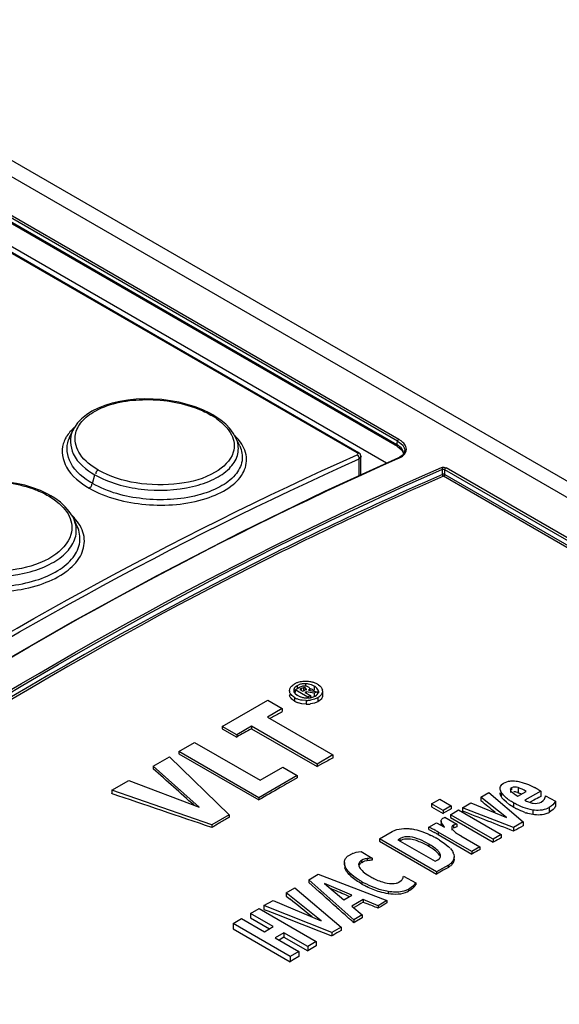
# Model space of a CAD drawing. Header units: inches. Extents: x 0 to 82.7, y 0 to 58.5.
# Tile 40 of 67: x 73.106 to 73.763, y 19.26 to 20.459. Entities that reach past the tile are written whole.
import ezdxf

# ---------------------------------------------------------------- set-up
doc = ezdxf.new("R2010")
doc.units = ezdxf.units.IN
doc.header["$LTSCALE"] = 4.547244
doc.header["$MEASUREMENT"] = 0
doc.layers.get('0').update_dxf_attribs({"linetype": 'CONTINUOUS'})

msp = doc.modelspace()

# ---------------------------------------------------------------- linework, layer by layer
at = {"color": 7, "linetype": 'CONTINUOUS'}
for p, q in [((71.007, 21.4934), (76.7088, 18.2016)), ((70.9885, 21.4841), (76.6902, 18.1923)), ((73.5662, 19.9453), (71.7626, 20.9865)), ((73.5677, 19.9475), (71.7641, 20.9887)), ((71.7625, 20.982), (73.5651, 19.9412)), ((73.5659, 19.9388), (71.7632, 20.9796)), ((71.7448, 20.9546), (73.5168, 19.9316)), ((71.7465, 20.9546), (73.5184, 19.9316)), ((73.5525, 19.9184), (71.7552, 20.9561)), ((73.3288, 19.9835), (73.3195, 19.9871)), ((73.3375, 19.9794), (73.3288, 19.9835)), ((73.3413, 19.9773), (73.3375, 19.9794)), ((73.3435, 19.9759), (73.3413, 19.9773)), ((73.3507, 19.9711), (73.3435, 19.9759)), ((73.3456, 19.9728), (73.3515, 19.9682)), ((73.3568, 19.966), (73.3507, 19.9711)), ((73.3515, 19.9682), (73.3565, 19.9634)), ((73.362, 19.9607), (73.3568, 19.966)), ((73.1703, 19.958), (73.1663, 19.9493)), ((73.3661, 19.9552), (73.362, 19.9607)), ((73.3693, 19.9496), (73.3661, 19.9552)), ((73.3739, 19.9395), (73.3693, 19.9496)), ((73.371, 19.9449), (73.3693, 19.9496)), ((73.5651, 19.9412), (73.5655, 19.9426)), ((73.5655, 19.9426), (73.5662, 19.9453)), ((73.5704, 19.9457), (73.5677, 19.9475)), ((73.5196, 19.9307), (73.5185, 19.9316)), ((73.5659, 19.9388), (73.5683, 19.9373)), ((73.5683, 19.9373), (73.5705, 19.9354)), ((73.5732, 19.9312), (73.5735, 19.9296)), ((73.5742, 19.9309), (73.5736, 19.9298)), ((73.5747, 19.9322), (73.5747, 19.9322)), ((73.5197, 19.9252), (73.5189, 19.9251)), ((73.5192, 19.9032), (73.5192, 19.9237)), ((73.5216, 19.9042), (73.5216, 19.9267)), ((73.5666, 19.9242), (73.5677, 19.9247)), ((73.1946, 19.8939), (73.1974, 19.9045)), ((73.6209, 19.9048), (73.6209, 19.9111)), ((73.6237, 19.9048), (73.6237, 19.9106)), ((76.4433, 18.2828), (73.6237, 19.9106)), ((73.6237, 19.9048), (76.4384, 18.2798)), ((76.4448, 18.285), (73.6252, 19.9128)), ((76.4354, 18.2784), (73.6221, 19.9026)), ((73.1313, 19.8851), (73.122, 19.8886)), ((73.1401, 19.881), (73.1313, 19.8851)), ((73.1438, 19.8789), (73.1401, 19.881)), ((73.1486, 19.876), (73.1438, 19.8789)), ((73.1484, 19.874), (73.1539, 19.8696)), ((73.1555, 19.8709), (73.1486, 19.876)), ((73.1539, 19.8696), (73.1589, 19.8646)), ((73.1614, 19.8655), (73.1555, 19.8709)), ((73.1663, 19.8599), (73.1614, 19.8655)), ((73.1701, 19.854), (73.1663, 19.8599)), ((73.1716, 19.8511), (73.1701, 19.854)), ((73.176, 19.8416), (73.1716, 19.8511)), ((73.1764, 19.8472), (73.1724, 19.8521)), ((73.4346, 19.6415), (73.4348, 19.6436)), ((73.437, 19.6471), (73.438, 19.648)), ((73.438, 19.648), (73.4391, 19.6488)), ((73.4391, 19.6488), (73.4403, 19.6496)), ((73.4397, 19.6418), (73.4397, 19.6392)), ((73.4414, 19.6458), (73.4404, 19.6446)), ((73.4437, 19.6476), (73.4414, 19.6458)), ((73.4415, 19.6427), (73.4468, 19.6458)), ((73.4415, 19.6427), (73.4415, 19.6392)), ((73.4569, 19.6338), (73.4415, 19.6427)), ((73.4467, 19.6489), (73.4437, 19.6476)), ((73.4437, 19.6476), (73.4437, 19.644)), ((73.4492, 19.6441), (73.4472, 19.643)), ((73.4472, 19.643), (73.4508, 19.6408)), ((73.4514, 19.6451), (73.4492, 19.6441)), ((73.4492, 19.643), (73.4492, 19.6441)), ((73.4508, 19.6408), (73.4532, 19.6422)), ((73.4509, 19.6475), (73.4521, 19.6476)), ((73.4514, 19.6451), (73.4514, 19.6412)), ((73.4521, 19.6476), (73.4542, 19.6476)), ((73.4548, 19.6401), (73.4534, 19.6393)), ((73.4538, 19.6448), (73.4538, 19.6435)), ((73.4539, 19.6499), (73.4539, 19.6476)), ((73.4547, 19.6435), (73.4547, 19.642)), ((73.4548, 19.6401), (73.4548, 19.639)), ((73.4647, 19.6383), (73.4548, 19.6401)), ((73.4589, 19.6431), (73.4578, 19.642)), ((73.4578, 19.642), (73.4683, 19.6403)), ((73.4592, 19.6441), (73.4589, 19.6431)), ((73.4592, 19.6441), (73.4592, 19.642)), ((73.4646, 19.647), (73.4646, 19.6417)), ((73.4683, 19.6403), (73.4647, 19.6383)), ((73.4683, 19.6403), (73.4683, 19.639)), ((73.4697, 19.6408), (73.4697, 19.639)), ((73.4748, 19.6411), (73.4748, 19.6358)), ((73.3527, 19.598), (73.4081, 19.63)), ((73.4081, 19.63), (73.4257, 19.6198)), ((73.4365, 19.6367), (73.4358, 19.6376)), ((73.4365, 19.6322), (73.4358, 19.6331)), ((73.4407, 19.6332), (73.4407, 19.6288)), ((73.4415, 19.638), (73.4437, 19.6362)), ((73.455, 19.6297), (73.4498, 19.6301)), ((73.4534, 19.6393), (73.46, 19.6355)), ((73.455, 19.6297), (73.455, 19.6251)), ((73.46, 19.6355), (73.4569, 19.6338)), ((73.4569, 19.6338), (73.4569, 19.6326)), ((73.4597, 19.6342), (73.4627, 19.6336)), ((73.46, 19.6355), (73.46, 19.6326)), ((73.4648, 19.6311), (73.4602, 19.6301)), ((73.4647, 19.6383), (73.4647, 19.6344)), ((73.4656, 19.6349), (73.4673, 19.6361)), ((73.4673, 19.6361), (73.4683, 19.637)), ((73.4683, 19.637), (73.4693, 19.6386)), ((73.4703, 19.6338), (73.469, 19.633)), ((73.469, 19.633), (73.469, 19.6281)), ((73.4703, 19.6288), (73.469, 19.6281)), ((73.4723, 19.6304), (73.4703, 19.6288)), ((73.4731, 19.6312), (73.4723, 19.6304)), ((73.4257, 19.6198), (73.4077, 19.6094)), ((73.4257, 19.6198), (73.4257, 19.616)), ((73.4497, 19.6256), (73.4451, 19.6268)), ((73.455, 19.6251), (73.4497, 19.6256)), ((73.4648, 19.6263), (73.4602, 19.6254)), ((73.4077, 19.6094), (73.4875, 19.5633)), ((73.4137, 19.6093), (73.4107, 19.6077)), ((73.3527, 19.598), (73.3527, 19.5952)), ((73.3703, 19.5878), (73.3527, 19.598)), ((73.3527, 19.5952), (73.3703, 19.5851)), ((73.3883, 19.5982), (73.3703, 19.5878)), ((73.3883, 19.5982), (73.3883, 19.5952)), ((73.4682, 19.5522), (73.3883, 19.5982)), ((73.3883, 19.5952), (73.4682, 19.5491)), ((73.3703, 19.5878), (73.3703, 19.5851)), ((73.2996, 19.5674), (73.319, 19.5785)), ((73.319, 19.5785), (73.3989, 19.5324)), ((73.2685, 19.5494), (73.2884, 19.5609)), ((73.2884, 19.5609), (73.3609, 19.4902)), ((73.2996, 19.5674), (73.2996, 19.5648)), ((73.3971, 19.5111), (73.2996, 19.5674)), ((73.2996, 19.5648), (73.3971, 19.5085)), ((73.4875, 19.5633), (73.4682, 19.5522)), ((73.4875, 19.5633), (73.4875, 19.5599)), ((73.2685, 19.5494), (73.2685, 19.5465)), ((73.3245, 19.4996), (73.2685, 19.5494)), ((73.3989, 19.5324), (73.4263, 19.5482)), ((73.4263, 19.5482), (73.4439, 19.5381)), ((73.4746, 19.5527), (73.4682, 19.5491)), ((73.4682, 19.5522), (73.4682, 19.5491)), ((73.2179, 19.5202), (73.2388, 19.5322)), ((73.2388, 19.5322), (73.3245, 19.4996)), ((73.4439, 19.5381), (73.3971, 19.5111)), ((73.4439, 19.5354), (73.4335, 19.5295)), ((73.4439, 19.5381), (73.4439, 19.5354)), ((73.2179, 19.5202), (73.2179, 19.5162)), ((73.34, 19.4781), (73.2179, 19.5202)), ((73.6931, 19.5271), (73.6938, 19.5278)), ((73.6938, 19.5278), (73.6954, 19.5288)), ((73.6954, 19.5288), (73.6994, 19.5307)), ((73.6994, 19.5307), (73.7015, 19.5313)), ((73.7036, 19.5208), (73.7036, 19.5177)), ((73.705, 19.5233), (73.705, 19.5208)), ((73.713, 19.5235), (73.713, 19.5174)), ((73.7139, 19.5309), (73.7193, 19.5295)), ((73.7193, 19.5295), (73.7231, 19.5282)), ((73.7369, 19.5214), (73.7406, 19.5193)), ((73.3971, 19.5111), (73.3971, 19.5085)), ((73.6077, 19.5037), (73.6176, 19.5094)), ((73.6176, 19.5094), (73.6315, 19.5014)), ((73.6677, 19.512), (73.6775, 19.5176)), ((73.6677, 19.512), (73.6677, 19.5072)), ((73.6987, 19.487), (73.6677, 19.512)), ((73.6775, 19.5176), (73.7191, 19.4817)), ((73.6925, 19.518), (73.6925, 19.5126)), ((73.6957, 19.5085), (73.6934, 19.5112)), ((73.6988, 19.5056), (73.6957, 19.5085)), ((73.7095, 19.5149), (73.7126, 19.5129)), ((73.713, 19.5174), (73.7107, 19.5181)), ((73.7126, 19.5129), (73.723, 19.5189)), ((73.7174, 19.5157), (73.7141, 19.5167)), ((73.7406, 19.5193), (73.7211, 19.508)), ((73.732, 19.5081), (73.727, 19.5055)), ((73.7341, 19.5093), (73.732, 19.5081)), ((73.7363, 19.5104), (73.7341, 19.5093)), ((73.7384, 19.5116), (73.7363, 19.5104)), ((73.7406, 19.5127), (73.7384, 19.5116)), ((73.7406, 19.5193), (73.7406, 19.5127)), ((73.7464, 19.5136), (73.7585, 19.5069)), ((73.6077, 19.5037), (73.6077, 19.5001)), ((73.6216, 19.4957), (73.6077, 19.5037)), ((73.6077, 19.5001), (73.6216, 19.492)), ((73.6315, 19.5014), (73.6216, 19.4957)), ((73.6304, 19.4969), (73.6227, 19.4927)), ((73.6315, 19.4975), (73.6304, 19.4969)), ((73.6305, 19.4905), (73.6405, 19.4963)), ((73.6315, 19.5014), (73.6315, 19.4975)), ((73.6405, 19.4963), (73.6924, 19.4663)), ((73.6451, 19.4989), (73.6555, 19.5049)), ((73.6451, 19.4989), (73.6451, 19.4949)), ((73.7074, 19.4749), (73.6451, 19.4989)), ((73.6555, 19.5049), (73.6987, 19.487)), ((73.7027, 19.5027), (73.6988, 19.5056)), ((73.7073, 19.4998), (73.7027, 19.5027)), ((73.7073, 19.505), (73.7073, 19.4998)), ((73.7308, 19.4962), (73.7308, 19.4907)), ((73.7412, 19.5059), (73.7435, 19.5076)), ((73.7509, 19.4992), (73.7509, 19.4932)), ((73.7559, 19.4968), (73.7531, 19.4946)), ((73.7585, 19.5069), (73.7585, 19.5004)), ((73.3609, 19.4902), (73.34, 19.4781)), ((73.3609, 19.4902), (73.3609, 19.4872)), ((73.6216, 19.4957), (73.6216, 19.492)), ((73.6227, 19.4927), (73.6216, 19.492)), ((73.6224, 19.4867), (73.6238, 19.4875)), ((73.6238, 19.4875), (73.6384, 19.4791)), ((73.6305, 19.4905), (73.6305, 19.4869)), ((73.6825, 19.4605), (73.6305, 19.4905)), ((73.6305, 19.4869), (73.6825, 19.4569)), ((73.7531, 19.4946), (73.7509, 19.4932)), ((73.34, 19.4781), (73.34, 19.4748)), ((73.6044, 19.4755), (73.6135, 19.4807)), ((73.6044, 19.4724), (73.6044, 19.4755)), ((73.6044, 19.4724), (73.6113, 19.4687)), ((73.6092, 19.473), (73.6056, 19.4749)), ((73.6135, 19.4807), (73.6232, 19.4755)), ((73.6191, 19.4826), (73.6193, 19.4783)), ((73.6193, 19.4816), (73.6191, 19.4826)), ((73.6193, 19.4783), (73.6191, 19.4793)), ((73.6198, 19.4804), (73.6193, 19.4816)), ((73.6208, 19.4788), (73.6198, 19.4804)), ((73.6208, 19.4788), (73.6208, 19.4768)), ((73.6216, 19.4777), (73.6208, 19.4788)), ((73.6232, 19.4755), (73.6216, 19.4777)), ((73.6322, 19.4748), (73.6322, 19.4715)), ((73.6344, 19.4776), (73.6329, 19.4764)), ((73.6344, 19.4776), (73.6344, 19.4742)), ((73.6384, 19.4791), (73.6384, 19.4757)), ((73.7191, 19.4817), (73.7074, 19.4749)), ((73.7074, 19.4749), (73.7074, 19.4705)), ((73.7191, 19.4817), (73.7191, 19.477)), ((73.5441, 19.461), (73.5598, 19.47)), ((73.5441, 19.461), (73.5441, 19.4584)), ((73.6137, 19.4208), (73.5441, 19.461)), ((73.5693, 19.4615), (73.5666, 19.4599)), ((73.5666, 19.4599), (73.6119, 19.4338)), ((73.5693, 19.4588), (73.5693, 19.4615)), ((73.6156, 19.4693), (73.6156, 19.4663)), ((73.6567, 19.4456), (73.6156, 19.4693)), ((73.6156, 19.4663), (73.6567, 19.4425)), ((73.6434, 19.4648), (73.6666, 19.4514)), ((73.6924, 19.4663), (73.6825, 19.4605)), ((73.6825, 19.4605), (73.6825, 19.4569)), ((73.6924, 19.4663), (73.6924, 19.4624)), ((73.7087, 19.4713), (73.7074, 19.4705)), ((73.5441, 19.4584), (73.6137, 19.4182)), ((73.6042, 19.4547), (73.6042, 19.4519)), ((73.6171, 19.4596), (73.6231, 19.4557)), ((73.6231, 19.4557), (73.6279, 19.4519)), ((73.6666, 19.4514), (73.6567, 19.4456)), ((73.6666, 19.4514), (73.6666, 19.4481)), ((73.6836, 19.4575), (73.6825, 19.4569)), ((73.5052, 19.4398), (73.5069, 19.4409)), ((73.5069, 19.4409), (73.5106, 19.4429)), ((73.5117, 19.4433), (73.5159, 19.4447)), ((73.5159, 19.4447), (73.5187, 19.4453)), ((73.5187, 19.4453), (73.522, 19.4457)), ((73.522, 19.4457), (73.5351, 19.4375)), ((73.5292, 19.4371), (73.5292, 19.4345)), ((73.5351, 19.4375), (73.5351, 19.435)), ((73.6152, 19.4357), (73.6173, 19.4373)), ((73.6172, 19.4442), (73.6172, 19.4414)), ((73.6179, 19.4404), (73.6172, 19.4414)), ((73.6184, 19.4391), (73.6186, 19.4405)), ((73.6347, 19.4423), (73.6351, 19.4393)), ((73.6351, 19.4365), (73.6351, 19.4393)), ((73.6567, 19.4456), (73.6567, 19.4425)), ((73.6578, 19.4432), (73.6567, 19.4425)), ((73.5014, 19.4323), (73.5014, 19.4296)), ((73.502, 19.4285), (73.502, 19.4258)), ((73.5187, 19.4298), (73.519, 19.4284)), ((73.519, 19.4284), (73.5198, 19.4264)), ((73.5198, 19.4264), (73.5207, 19.425)), ((73.5214, 19.4241), (73.5229, 19.4225)), ((73.5244, 19.4358), (73.5221, 19.4346)), ((73.5221, 19.4346), (73.5221, 19.432)), ((73.526, 19.4339), (73.5244, 19.4332)), ((73.5292, 19.4345), (73.526, 19.4339)), ((73.6119, 19.4338), (73.6152, 19.4357)), ((73.6281, 19.4291), (73.6137, 19.4208)), ((73.6249, 19.4246), (73.6217, 19.4228)), ((73.6281, 19.4264), (73.6249, 19.4246)), ((73.6281, 19.4264), (73.6281, 19.4291)), ((73.458, 19.4113), (73.4694, 19.4179)), ((73.4694, 19.4179), (73.5532, 19.3859)), ((73.5082, 19.4194), (73.5082, 19.4167)), ((73.5724, 19.4128), (73.5733, 19.4158)), ((73.5733, 19.4158), (73.5883, 19.4076)), ((73.6217, 19.4228), (73.6137, 19.4182)), ((73.6137, 19.4208), (73.6137, 19.4182)), ((73.4305, 19.3954), (73.4411, 19.4015)), ((73.4411, 19.4015), (73.4974, 19.3536)), ((73.458, 19.4113), (73.458, 19.408)), ((73.5129, 19.3626), (73.458, 19.4113)), ((73.477, 19.4068), (73.5006, 19.387)), ((73.5105, 19.3927), (73.477, 19.4068)), ((73.5228, 19.4088), (73.5228, 19.406)), ((73.5679, 19.4084), (73.5706, 19.4103)), ((73.5857, 19.4044), (73.5857, 19.4018)), ((73.5883, 19.4076), (73.5883, 19.405)), ((73.4305, 19.3954), (73.4305, 19.3914)), ((73.4732, 19.3614), (73.4305, 19.3954)), ((73.4305, 19.3914), (73.4352, 19.3876)), ((73.5006, 19.387), (73.5105, 19.3927)), ((73.503, 19.3928), (73.5074, 19.3909)), ((73.5549, 19.3969), (73.5549, 19.3942)), ((73.5796, 19.3998), (73.5796, 19.3972)), ((73.3871, 19.3703), (73.3974, 19.3763)), ((73.3974, 19.3763), (73.467, 19.3361)), ((73.4034, 19.3798), (73.4146, 19.3862)), ((73.4034, 19.3798), (73.4034, 19.3749)), ((73.4862, 19.3472), (73.4034, 19.3798)), ((73.4146, 19.3862), (73.4732, 19.3614)), ((73.4922, 19.3775), (73.4946, 19.3753)), ((73.5243, 19.3871), (73.5104, 19.3791)), ((73.5104, 19.3791), (73.5229, 19.3684)), ((73.5243, 19.3871), (73.5243, 19.3841)), ((73.5426, 19.3797), (73.5243, 19.3871)), ((73.5243, 19.3841), (73.5285, 19.3824)), ((73.5532, 19.3859), (73.5426, 19.3797)), ((73.5426, 19.3797), (73.5426, 19.3767)), ((73.5437, 19.3774), (73.5426, 19.3767)), ((73.5532, 19.3859), (73.5532, 19.383)), ((73.3659, 19.3581), (73.3762, 19.364)), ((73.3762, 19.364), (73.404, 19.348)), ((73.3871, 19.3703), (73.3871, 19.3648)), ((73.4148, 19.3543), (73.3871, 19.3703)), ((73.3871, 19.3648), (73.41, 19.3515)), ((73.507, 19.3643), (73.509, 19.3625)), ((73.5229, 19.3684), (73.5129, 19.3626)), ((73.5229, 19.365), (73.514, 19.3596)), ((73.5229, 19.3684), (73.5229, 19.365)), ((73.3659, 19.3581), (73.3659, 19.3516)), ((73.4355, 19.3179), (73.3659, 19.3581)), ((73.404, 19.348), (73.4148, 19.3543)), ((73.4974, 19.3536), (73.4862, 19.3472)), ((73.4974, 19.3536), (73.4974, 19.3496)), ((73.5129, 19.3626), (73.5129, 19.359)), ((73.514, 19.3596), (73.5129, 19.359)), ((73.3659, 19.3516), (73.4355, 19.3114)), ((73.4277, 19.3468), (73.4169, 19.3406)), ((73.4169, 19.3406), (73.4458, 19.3239)), ((73.4277, 19.3413), (73.4219, 19.3377)), ((73.4277, 19.3468), (73.4277, 19.3413)), ((73.4567, 19.3301), (73.4277, 19.3468)), ((73.4277, 19.3413), (73.4567, 19.3246)), ((73.4862, 19.3472), (73.4862, 19.3428)), ((73.4874, 19.3435), (73.4862, 19.3428)), ((73.467, 19.3361), (73.4567, 19.3301)), ((73.4567, 19.3301), (73.4567, 19.3246)), ((73.467, 19.331), (73.459, 19.326)), ((73.467, 19.3361), (73.467, 19.331)), ((73.4458, 19.3239), (73.4355, 19.3179)), ((73.4355, 19.3179), (73.4355, 19.3114)), ((73.4458, 19.3178), (73.4389, 19.3136)), ((73.4458, 19.3239), (73.4458, 19.3178)), ((73.459, 19.326), (73.4567, 19.3246)), ((73.4389, 19.3136), (73.4355, 19.3114))]:
    msp.add_line(p, q, dxfattribs=at)
for points in [[(73.3195, 19.9871), (73.3098, 19.9902), (73.2998, 19.9927), (73.2894, 19.9946), (73.279, 19.9959), (73.2685, 19.9967), (73.258, 19.9968), (73.2477, 19.9964), (73.2376, 19.9953), (73.2279, 19.9937), (73.2185, 19.9916), (73.2097, 19.9888), (73.2014, 19.9855), (73.1939, 19.9817), (73.1871, 19.9774), (73.1813, 19.9726), (73.1764, 19.9675), (73.1725, 19.9621), (73.1704, 19.9581)], [(73.5662, 19.9453), (73.5662, 19.9455), (73.5663, 19.9458), (73.5664, 19.9461), (73.5666, 19.9464), (73.5668, 19.9467), (73.567, 19.9469), (73.5672, 19.9472), (73.5675, 19.9473), (73.5677, 19.9475)], [(73.5736, 19.9298), (73.5727, 19.9288), (73.5717, 19.9278), (73.5704, 19.9269), (73.569, 19.926), (73.5674, 19.9252), (73.4771, 19.8839)], [(73.5216, 19.9267), (73.5215, 19.9273), (73.5212, 19.9286), (73.5205, 19.9298), (73.5196, 19.9307)], [(73.5705, 19.9354), (73.5721, 19.9333), (73.5732, 19.9312)], [(73.5747, 19.9322), (73.5747, 19.932), (73.5742, 19.9309)], [(73.5671, 19.925), (73.5673, 19.9251), (73.5676, 19.9251), (73.5678, 19.9251), (73.5681, 19.9249)], [(73.6197, 19.9133), (73.6199, 19.9131), (73.6201, 19.9129), (73.6202, 19.9127), (73.6204, 19.9125), (73.6206, 19.9122), (73.6207, 19.9119), (73.6208, 19.9117), (73.6209, 19.9114), (73.6209, 19.9111)], [(73.6209, 19.9111), (73.6211, 19.9112), (73.6214, 19.9112), (73.6218, 19.9113), (73.6221, 19.9112), (73.6224, 19.9112), (73.6228, 19.9111), (73.6231, 19.911), (73.6234, 19.9108), (73.6237, 19.9106)], [(73.624, 19.9047), (73.6237, 19.9048), (73.6235, 19.9049), (73.6231, 19.905), (73.6228, 19.905), (73.6224, 19.905), (73.622, 19.905), (73.6216, 19.905), (73.6212, 19.9049), (73.6209, 19.9048)], [(73.6223, 19.9025), (73.6221, 19.9026), (73.6219, 19.9028), (73.6217, 19.9029), (73.6216, 19.9031), (73.6215, 19.9032), (73.6214, 19.9034), (73.6212, 19.9036), (73.6211, 19.9039), (73.621, 19.9042), (73.6209, 19.9044), (73.6209, 19.9046), (73.6209, 19.9048)], [(73.6237, 19.9048), (73.6236, 19.9046), (73.6235, 19.9043), (73.6234, 19.904), (73.6233, 19.9037), (73.6231, 19.9035), (73.6229, 19.9032), (73.6227, 19.903), (73.6224, 19.9028), (73.6221, 19.9026)], [(73.6237, 19.9106), (73.6237, 19.9109), (73.6238, 19.9112), (73.6239, 19.9115), (73.6241, 19.9118), (73.6243, 19.9121), (73.6245, 19.9123), (73.6247, 19.9125), (73.625, 19.9127), (73.6252, 19.9128)], [(73.122, 19.8886), (73.1122, 19.8916), (73.102, 19.8939), (73.0915, 19.8956), (73.0809, 19.8966), (73.0702, 19.8971), (73.0595, 19.8969), (73.0491, 19.896), (73.0389, 19.8945), (73.029, 19.8924), (73.0197, 19.8897), (73.0109, 19.8865), (73.0028, 19.8827)], [(73.4771, 19.8839), (73.3747, 19.8341), (73.272, 19.7811), (73.1692, 19.7249), (73.0662, 19.6655), (72.9632, 19.603), (72.8603, 19.5373), (72.7575, 19.4686)]]:
    msp.add_lwpolyline(points, dxfattribs=at)
for centre, radius, start, end in [((73.2931, 19.8979), 0.0915, 54.9764, 60.0686), ((73.3215, 19.905), 0.0661, 42.7127, 45.04), ((73.1972, 19.93), 0.0403, 149.1006, 152.9054), ((73.1977, 19.9349), 0.0345, 155.3158, 159.8021), ((73.3264, 19.9095), 0.0595, 38.2517, 42.7436), ((73.554, 19.9208), 0.0232, 56.7163, 61.5484), ((73.5549, 19.9221), 0.0217, 54.0836, 56.692), ((73.5676, 19.9341), 0.00739, 345.082, 0.6965), ((73.1231, 19.8072), 0.0667, 42.2993, 45.7841), ((73.4528, 19.6268), 0.026, 101.572, 108.3736), ((73.4535, 19.6234), 0.0294, 95.2213, 101.563), ((73.4538, 19.62), 0.0329, 92.2628, 95.2748), ((73.454, 19.6173), 0.0356, 89.3789, 92.2625), ((73.454, 19.6158), 0.0371, 86.637, 89.4179), ((73.4542, 19.6199), 0.033, 80.7522, 86.6909), ((73.4547, 19.623), 0.0298, 77.5966, 80.6962), ((73.4551, 19.6246), 0.0282, 74.4089, 77.5951), ((73.4554, 19.6259), 0.0269, 71.0472, 74.4079), ((73.4419, 19.6416), 0.00733, 181.0358, 189.2608), ((73.4517, 19.6299), 0.0227, 115.9988, 119.9936), ((73.4519, 19.6293), 0.0233, 112.1285, 115.9962), ((73.4523, 19.6285), 0.0242, 108.4196, 112.1265), ((73.4525, 19.6317), 0.0182, 101.1771, 108.3962), ((73.4533, 19.6252), 0.0248, 85.8777, 88.7742), ((73.4535, 19.6267), 0.0233, 79.7987, 85.9052), ((73.4537, 19.6282), 0.0217, 59.9932, 79.7879), ((73.4559, 19.6273), 0.0254, 63.8205, 71.0737), ((73.4547, 19.6298), 0.0199, 56.619, 60.0626), ((73.4569, 19.6331), 0.0159, 52.6301, 56.628), ((73.4562, 19.628), 0.0246, 60.0035, 63.7926), ((73.4578, 19.6306), 0.0216, 55.9639, 60.0743), ((73.4675, 19.6409), 0.00724, 2.1272, 10.3531), ((73.4415, 19.637), 0.0069, 181.1016, 189.598), ((73.4529, 19.6548), 0.0248, 240.4777, 243.3748), ((73.4533, 19.651), 0.0256, 240.474, 244.1013), ((73.4531, 19.6552), 0.0253, 243.3829, 247.8777), ((73.4537, 19.6518), 0.0264, 244.0979, 247.5911), ((73.4535, 19.6561), 0.0262, 247.8757, 251.3821), ((73.4548, 19.6527), 0.0199, 236.0525, 239.4612), ((73.4557, 19.6551), 0.0225, 240.5342, 250.2453), ((73.454, 19.6577), 0.0279, 251.422, 257.8905), ((73.4556, 19.6547), 0.022, 250.284, 256.7513), ((73.4545, 19.6601), 0.0303, 257.8513, 260.9135), ((73.4557, 19.6552), 0.0225, 256.7532, 259.9129), ((73.4558, 19.6558), 0.0231, 259.9146, 262.9951), ((73.4559, 19.6566), 0.024, 262.9965, 265.9812), ((73.456, 19.6577), 0.0251, 265.9823, 268.8599), ((73.4553, 19.6674), 0.0377, 269.5006, 272.306), ((73.4554, 19.6638), 0.0341, 272.3063, 275.2672), ((73.4557, 19.6609), 0.0312, 275.2681, 278.3693), ((73.4567, 19.6517), 0.019, 279.8642, 284.6323), ((73.4572, 19.6499), 0.0171, 284.6033, 292.0939), ((73.4577, 19.6487), 0.0159, 292.1202, 299.9761), ((75.8398, 15.2228), 5.0127, 118.7891, 118.9464), ((73.4539, 19.6523), 0.027, 247.5889, 250.9935), ((73.456, 19.6639), 0.0388, 268.5284, 271.2457), ((73.456, 19.6607), 0.0356, 271.241, 274.0773), ((73.4563, 19.6569), 0.0318, 274.0726, 277.1005), ((75.8787, 15.1529), 5.0928, 119.2757, 119.5083), ((75.9374, 15.1447), 5.0493, 119.0248, 119.1922), ((76.0071, 15.0218), 5.1906, 119.8561, 120.1876), ((75.989, 15.0533), 5.1543, 119.7227, 119.8559), ((73.6694, 19.4047), 0.1348, 59.9684, 61.9144), ((73.7103, 19.5286), 0.0208, 210.7708, 215.3666), ((73.71, 19.5232), 0.0205, 211.3807, 215.9605), ((73.7251, 19.5391), 0.0287, 228.0363, 237.0935), ((73.7105, 19.4982), 0.0189, 79.2883, 82.9348), ((73.7541, 19.5861), 0.0936, 239.9985, 240.8093), ((73.7554, 19.583), 0.0961, 239.9932, 241.3585), ((73.7528, 19.5783), 0.0908, 241.3596, 242.7826), ((73.7364, 19.5359), 0.0319, 258.7761, 260.9539), ((73.7377, 19.522), 0.0263, 295.0076, 300.0092), ((76.0629, 14.9265), 5.3011, 120.6453, 120.7912), ((73.7439, 19.5579), 0.0685, 250.6363, 252.3615), ((73.7386, 19.5164), 0.0262, 293.112, 298.0181), ((76.0737, 14.9085), 5.3221, 120.7912, 120.9076), ((73.5645, 19.3947), 0.0901, 62.8184, 63.6607), ((73.4858, 19.2477), 0.2569, 60.6647, 61.2891), ((76.0798, 15.1172), 4.9578, 118.4341, 118.572), ((73.5484, 19.3476), 0.1314, 62.617, 63.5837), ((73.5418, 19.3349), 0.1457, 60.8118, 62.6023), ((73.44, 19.1629), 0.3505, 60.1746, 60.7355), ((73.4247, 19.1391), 0.3815, 59.9754, 60.6572), ((73.5343, 19.3214), 0.1612, 59.996, 60.8274), ((73.393, 19.0807), 0.4452, 59.9985, 60.1884), ((73.5524, 19.3527), 0.125, 58.8251, 60.0141), ((76.1043, 15.0724), 5.0089, 118.7847, 118.9001), ((73.561, 19.3775), 0.086, 58.3364, 59.8776), ((73.6012, 19.422), 0.0401, 45.659, 48.2866), ((73.606, 19.4269), 0.0332, 42.6732, 45.6644), ((76.1291, 15.0277), 5.06, 119.1209, 119.2355), ((73.5124, 19.4306), 0.0117, 127.8446, 132.5934), ((73.5268, 19.4078), 0.0386, 113.1031, 114.8305), ((73.6224, 19.4391), 0.0127, 20.2159, 25.8609), ((73.6242, 19.4397), 0.0108, 13.9652, 20.2127), ((73.5349, 19.4354), 0.0176, 216.1124, 220.2073), ((73.5405, 19.449), 0.0457, 223.1092, 224.9821), ((73.537, 19.4455), 0.0407, 224.987, 227.5054), ((73.5696, 19.4786), 0.0732, 236.7331, 238.6102), ((73.5775, 19.4916), 0.0884, 238.6061, 240.25), ((73.5843, 19.513), 0.1234, 240.0838, 241.5636), ((73.5808, 19.5065), 0.116, 241.5649, 243.1087), ((73.5657, 19.4667), 0.0706, 261.2084, 262.9548), ((73.5679, 19.4201), 0.0234, 296.5402, 299.9909), ((73.5677, 19.4175), 0.0235, 296.7636, 300.2363), ((76.2413, 14.8154), 5.3155, 120.7401, 120.8759), ((76.2424, 14.8308), 5.2872, 120.5719, 120.6911), ((76.3006, 14.7337), 5.4004, 121.2712, 121.3944)]:
    msp.add_arc(centre, radius, start, end, dxfattribs=at)
for centre, major_axis, ratio, start_param, end_param in [((73.099, 15.2052), (14.2023, -13.3446), 0.170129, 1.714065, 1.717524), ((73.6956, 14.8608), (19.2104, -6.9472), 0.207386, 1.664116, 1.670456), ((74.2841, 14.5211), (19.6313, -16.3029), 0.136299, 1.713838, 1.71471), ((73.0461, 15.2358), (23.5417, -9.4043), 0.164921, 1.608553, 1.611191), ((73.194, 15.1504), (14.3445, -13.4206), 0.169075, 1.707151, 1.709504), ((73.9574, 14.7097), (28.6803, -12.3285), 0.132421, 1.643475, 1.644118), ((72.9117, 15.3134), (20.4253, -16.7428), 0.132322, 1.652047, 1.653354), ((73.9171, 14.7329), (26.0866, -10.8512), 0.147082, 1.646234, 1.64677), ((74.1908, 14.5749), (24.3987, -9.8913), 0.15846, 1.663769, 1.667156), ((73.194, 15.1504), (14.3445, -13.4206), 0.169075, 1.706133, 1.706983), ((73.194, 15.1504), (14.3445, -13.4206), 0.169075, 1.705723, 1.705993)]:
    msp.add_ellipse(centre, major_axis=major_axis, ratio=ratio, start_param=start_param, end_param=end_param, dxfattribs=at)
for points, knots in [([(73.1954, 19.9805), (73.213, 19.9912), (73.2578, 19.9997), (73.3016, 19.9931), (73.3229, 19.9847)], [0, 0, 0, 0, 0.474593, 1, 1, 1, 1]), ([(73.3387, 19.9772), (73.3392, 19.9774), (73.34, 19.9776), (73.3409, 19.9774), (73.3413, 19.9772)], [0, 0, 0, 0, 0.529871, 1, 1, 1, 1]), ([(73.1703, 19.958), (73.1664, 19.9495), (73.1682, 19.9246), (73.1869, 19.9106), (73.1974, 19.9045)], [0, 0, 0, 0, 0.436274, 1, 1, 1, 1]), ([(73.1589, 19.9422), (73.1562, 19.933), (73.1609, 19.9085), (73.1796, 19.8945), (73.1904, 19.8883)], [0, 0, 0, 0, 0.435508, 1, 1, 1, 1]), ([(73.1946, 19.8939), (73.1841, 19.8999), (73.1656, 19.9137), (73.162, 19.938), (73.1653, 19.9468)], [0, 0, 0, 0, 0.565264, 1, 1, 1, 1]), ([(73.2016, 19.9101), (73.1931, 19.915), (73.1787, 19.9258), (73.1726, 19.9438), (73.1734, 19.9514)], [0, 0, 0, 0, 0.562645, 1, 1, 1, 1]), ([(73.1904, 19.8883), (73.2111, 19.8763), (73.2599, 19.8643), (73.3199, 19.8688), (73.3597, 19.8862), (73.379, 19.9038), (73.3846, 19.927), (73.3776, 19.9405), (73.3731, 19.9463)], [0, 0, 0, 0, 0.294947, 0.599335, 0.725296, 0.825608, 0.909447, 1, 1, 1, 1]), ([(73.3739, 19.9395), (73.3765, 19.9339), (73.3788, 19.9207), (73.3685, 19.9019), (73.3486, 19.8879), (73.3109, 19.8743), (73.2566, 19.8718), (73.2131, 19.8832), (73.1946, 19.8939)], [0, 0, 0, 0, 0.082974, 0.16927, 0.275902, 0.406291, 0.710267, 1, 1, 1, 1]), ([(73.1974, 19.9045), (73.2145, 19.8947), (73.2549, 19.8838), (73.3055, 19.8856), (73.3415, 19.8976), (73.3611, 19.9101), (73.3727, 19.9268), (73.3726, 19.9395), (73.371, 19.9449)], [0, 0, 0, 0, 0.284941, 0.586594, 0.718744, 0.828948, 0.918376, 1, 1, 1, 1]), ([(73.566, 19.939), (73.5657, 19.9392), (73.5651, 19.9399), (73.565, 19.9408), (73.5651, 19.9412)], [0, 0, 0, 0, 0.467127, 1, 1, 1, 1]), ([(72.6476, 19.4269), (72.7188, 19.4772), (72.9963, 19.6646), (73.2908, 19.8275), (73.5168, 19.9287)], [0, 0, 0, 0, 0.260503, 1, 1, 1, 1]), ([(73.366, 19.9319), (73.3628, 19.9214), (73.3411, 19.9021), (73.2984, 19.8913), (73.2487, 19.8919), (73.2156, 19.902), (73.2016, 19.9101)], [0, 0, 0, 0, 0.181987, 0.436874, 0.729703, 1, 1, 1, 1]), ([(73.5184, 19.9316), (73.5182, 19.9317), (73.5176, 19.9319), (73.5171, 19.9317), (73.5168, 19.9316)], [0, 0, 0, 0, 0.443701, 1, 1, 1, 1]), ([(73.5168, 19.9316), (73.5173, 19.9313), (73.5182, 19.9301), (73.5173, 19.9289), (73.5168, 19.9287)], [0, 0, 0, 0, 0.515344, 1, 1, 1, 1]), ([(73.5737, 19.9299), (73.5736, 19.9305), (73.5734, 19.9319), (73.573, 19.9332), (73.5727, 19.9338)], [0, 0, 0, 0, 0.492878, 1, 1, 1, 1]), ([(73.5747, 19.9322), (73.5746, 19.9317), (73.5743, 19.9308), (73.5738, 19.93), (73.5735, 19.9296)], [0, 0, 0, 0, 0.489045, 1, 1, 1, 1]), ([(73.5739, 19.9381), (73.5742, 19.9375), (73.5748, 19.9362), (73.575, 19.9348), (73.575, 19.9342)], [0, 0, 0, 0, 0.515807, 1, 1, 1, 1]), ([(72.6507, 19.4223), (72.7219, 19.4726), (72.9991, 19.6598), (73.2934, 19.8226), (73.5192, 19.9237)], [0, 0, 0, 0, 0.260503, 1, 1, 1, 1]), ([(72.6674, 19.4049), (72.7411, 19.4573), (73.0277, 19.6519), (73.3325, 19.8204), (73.5666, 19.9242)], [0, 0, 0, 0, 0.260858, 1, 1, 1, 1]), ([(73.522, 19.9267), (73.522, 19.9263), (73.5214, 19.9253), (73.5203, 19.9253), (73.5197, 19.9252)], [0, 0, 0, 0, 0.360215, 1, 1, 1, 1]), ([(72.683, 19.3725), (72.7596, 19.4274), (73.0576, 19.6309), (73.3754, 19.8064), (73.6196, 19.9133)], [0, 0, 0, 0, 0.261316, 1, 1, 1, 1]), ([(72.6845, 19.3704), (72.7611, 19.4254), (73.059, 19.6288), (73.3767, 19.8042), (73.6209, 19.9111)], [0, 0, 0, 0, 0.261312, 1, 1, 1, 1]), ([(73.6209, 19.9048), (73.5423, 19.8704), (73.2175, 19.7165), (72.9106, 19.526), (72.6883, 19.3667)], [0, 0, 0, 0, 0.238823, 1, 1, 1, 1]), ([(73.6221, 19.9026), (73.5436, 19.8683), (73.2193, 19.7146), (72.9128, 19.5243), (72.6907, 19.3653)], [0, 0, 0, 0, 0.238827, 1, 1, 1, 1]), ([(73.0036, 19.8813), (73.0212, 19.891), (73.0632, 19.8996), (73.1051, 19.8938), (73.125, 19.8863)], [0, 0, 0, 0, 0.485311, 1, 1, 1, 1]), ([(73.141, 19.8787), (73.1415, 19.8789), (73.1424, 19.8792), (73.1434, 19.879), (73.1438, 19.8788)], [0, 0, 0, 0, 0.532927, 1, 1, 1, 1]), ([(72.9929, 19.7813), (73.0135, 19.7697), (73.0622, 19.7581), (73.122, 19.7649), (73.1617, 19.784), (73.1809, 19.803), (73.1871, 19.8268), (73.1808, 19.8412), (73.1764, 19.8472)], [0, 0, 0, 0, 0.288327, 0.589253, 0.716963, 0.820867, 0.908663, 1, 1, 1, 1]), ([(72.9999, 19.7981), (73.0169, 19.7883), (73.0574, 19.778), (73.108, 19.7814), (73.1439, 19.795), (73.1635, 19.8088), (73.1751, 19.8265), (73.1752, 19.8397), (73.1736, 19.8455)], [0, 0, 0, 0, 0.27935, 0.577306, 0.709904, 0.822349, 0.915331, 1, 1, 1, 1]), ([(72.9969, 19.7867), (73.0153, 19.7761), (73.0594, 19.7653), (73.1139, 19.7701), (73.1516, 19.7859), (73.1713, 19.8016), (73.1811, 19.8218), (73.1787, 19.8357), (73.1759, 19.8416)], [0, 0, 0, 0, 0.283892, 0.584119, 0.714869, 0.823777, 0.913897, 1, 1, 1, 1]), ([(73.1683, 19.8317), (73.1651, 19.8207), (73.1439, 19.7999), (73.1009, 19.7868), (73.0511, 19.7858), (73.0178, 19.7955), (73.0039, 19.8036)], [0, 0, 0, 0, 0.188721, 0.444814, 0.734188, 1, 1, 1, 1]), ([(73.4358, 19.6376), (73.4355, 19.638), (73.435, 19.6389), (73.4348, 19.64), (73.4347, 19.6405)], [0, 0, 0, 0, 0.509583, 1, 1, 1, 1]), ([(73.4348, 19.6436), (73.435, 19.6442), (73.4356, 19.6455), (73.4365, 19.6466), (73.437, 19.6471)], [0, 0, 0, 0, 0.477103, 1, 1, 1, 1]), ([(73.4404, 19.6446), (73.4401, 19.6442), (73.4397, 19.6432), (73.4397, 19.6422), (73.4397, 19.6418)], [0, 0, 0, 0, 0.502491, 1, 1, 1, 1]), ([(73.4397, 19.6418), (73.4397, 19.6411), (73.4401, 19.6397), (73.441, 19.6386), (73.4415, 19.638)], [0, 0, 0, 0, 0.471658, 1, 1, 1, 1]), ([(73.4468, 19.6458), (73.4475, 19.6462), (73.4488, 19.6468), (73.4502, 19.6473), (73.4509, 19.6475)], [0, 0, 0, 0, 0.524278, 1, 1, 1, 1]), ([(73.4538, 19.6448), (73.4534, 19.645), (73.4526, 19.6453), (73.4518, 19.6452), (73.4514, 19.6451)], [0, 0, 0, 0, 0.501437, 1, 1, 1, 1]), ([(73.4532, 19.6422), (73.4535, 19.6424), (73.4541, 19.6427), (73.4546, 19.6432), (73.4547, 19.6435)], [0, 0, 0, 0, 0.591178, 1, 1, 1, 1]), ([(73.4547, 19.6435), (73.4548, 19.6437), (73.4546, 19.6444), (73.4541, 19.6446), (73.4538, 19.6448)], [0, 0, 0, 0, 0.369532, 1, 1, 1, 1]), ([(73.4542, 19.6476), (73.4547, 19.6475), (73.4558, 19.6471), (73.4567, 19.6467), (73.4572, 19.6464)], [0, 0, 0, 0, 0.481329, 1, 1, 1, 1]), ([(73.4572, 19.6464), (73.4577, 19.6461), (73.4586, 19.6455), (73.4592, 19.6445), (73.4592, 19.6441)], [0, 0, 0, 0, 0.610842, 1, 1, 1, 1]), ([(73.4693, 19.6386), (73.4694, 19.639), (73.4696, 19.6397), (73.4697, 19.6404), (73.4697, 19.6408)], [0, 0, 0, 0, 0.497197, 1, 1, 1, 1]), ([(73.4358, 19.6331), (73.4355, 19.6335), (73.435, 19.6344), (73.4348, 19.6354), (73.4347, 19.6359)], [0, 0, 0, 0, 0.514488, 1, 1, 1, 1]), ([(73.705, 19.5233), (73.7045, 19.523), (73.7036, 19.5224), (73.7034, 19.5212), (73.7036, 19.5208)], [0, 0, 0, 0, 0.564006, 1, 1, 1, 1]), ([(73.7036, 19.5208), (73.7038, 19.5202), (73.7044, 19.5191), (73.7053, 19.5182), (73.7059, 19.5177)], [0, 0, 0, 0, 0.452773, 1, 1, 1, 1]), ([(73.7073, 19.505), (73.7058, 19.5059), (73.7007, 19.5091), (73.6959, 19.5131), (73.6934, 19.5166)], [0, 0, 0, 0, 0.292576, 1, 1, 1, 1]), ([(73.7107, 19.5181), (73.7101, 19.5183), (73.7091, 19.5185), (73.708, 19.5183), (73.7076, 19.518)], [0, 0, 0, 0, 0.555495, 1, 1, 1, 1]), ([(73.7435, 19.5076), (73.7438, 19.5079), (73.7444, 19.5085), (73.7448, 19.5092), (73.745, 19.5096)], [0, 0, 0, 0, 0.514624, 1, 1, 1, 1]), ([(73.745, 19.5096), (73.7454, 19.5102), (73.746, 19.5116), (73.7463, 19.513), (73.7464, 19.5136)], [0, 0, 0, 0, 0.526134, 1, 1, 1, 1]), ([(73.7585, 19.5004), (73.7581, 19.4998), (73.7574, 19.4985), (73.7564, 19.4974), (73.7559, 19.4968)], [0, 0, 0, 0, 0.483726, 1, 1, 1, 1]), ([(73.6191, 19.4826), (73.6191, 19.4829), (73.6192, 19.4835), (73.6194, 19.484), (73.6196, 19.4843)], [0, 0, 0, 0, 0.491077, 1, 1, 1, 1]), ([(73.6196, 19.4843), (73.6198, 19.4847), (73.6207, 19.4857), (73.6217, 19.4863), (73.6224, 19.4867)], [0, 0, 0, 0, 0.427457, 1, 1, 1, 1]), ([(73.5654, 19.4724), (73.5691, 19.4734), (73.5745, 19.4738), (73.5797, 19.4736), (73.5812, 19.4734)], [0, 0, 0, 0, 0.718242, 1, 1, 1, 1]), ([(73.5812, 19.4734), (73.5832, 19.4733), (73.5921, 19.4719), (73.6005, 19.4684), (73.6069, 19.4653)], [0, 0, 0, 0, 0.215582, 1, 1, 1, 1]), ([(73.6329, 19.4764), (73.6327, 19.4762), (73.6323, 19.4757), (73.6322, 19.4751), (73.6322, 19.4748)], [0, 0, 0, 0, 0.527295, 1, 1, 1, 1]), ([(73.6322, 19.4748), (73.6322, 19.4743), (73.6326, 19.4731), (73.6334, 19.4721), (73.6339, 19.4716)], [0, 0, 0, 0, 0.441875, 1, 1, 1, 1]), ([(73.6384, 19.4791), (73.6377, 19.479), (73.6363, 19.4785), (73.635, 19.4779), (73.6344, 19.4776)], [0, 0, 0, 0, 0.492598, 1, 1, 1, 1]), ([(73.6384, 19.4757), (73.6376, 19.4755), (73.6363, 19.4751), (73.635, 19.4745), (73.6344, 19.4742)], [0, 0, 0, 0, 0.519209, 1, 1, 1, 1]), ([(73.6042, 19.4547), (73.6007, 19.4567), (73.5904, 19.4622), (73.5763, 19.4655), (73.5693, 19.4615)], [0, 0, 0, 0, 0.332065, 1, 1, 1, 1]), ([(73.6172, 19.4442), (73.6166, 19.4451), (73.6129, 19.4493), (73.6081, 19.4525), (73.6042, 19.4547)], [0, 0, 0, 0, 0.19795, 1, 1, 1, 1]), ([(73.5014, 19.4323), (73.5014, 19.433), (73.5016, 19.4343), (73.502, 19.4356), (73.5023, 19.4362)], [0, 0, 0, 0, 0.512199, 1, 1, 1, 1]), ([(73.5023, 19.4362), (73.5025, 19.4368), (73.5032, 19.4378), (73.504, 19.4387), (73.5045, 19.4392)], [0, 0, 0, 0, 0.489949, 1, 1, 1, 1]), ([(73.6186, 19.4405), (73.6186, 19.4411), (73.6183, 19.4424), (73.6176, 19.4436), (73.6172, 19.4442)], [0, 0, 0, 0, 0.454012, 1, 1, 1, 1]), ([(73.6173, 19.4373), (73.6175, 19.4376), (73.618, 19.4381), (73.6183, 19.4388), (73.6184, 19.4391)], [0, 0, 0, 0, 0.520472, 1, 1, 1, 1]), ([(73.6351, 19.4393), (73.6351, 19.4363), (73.6327, 19.432), (73.6292, 19.4297), (73.6281, 19.4291)], [0, 0, 0, 0, 0.704797, 1, 1, 1, 1]), ([(73.502, 19.4285), (73.5018, 19.4291), (73.5015, 19.4304), (73.5014, 19.4317), (73.5014, 19.4323)], [0, 0, 0, 0, 0.521277, 1, 1, 1, 1]), ([(73.5082, 19.4194), (73.5074, 19.4202), (73.5049, 19.4229), (73.5027, 19.426), (73.502, 19.4285)], [0, 0, 0, 0, 0.297965, 1, 1, 1, 1]), ([(73.5244, 19.4332), (73.5241, 19.433), (73.5236, 19.4326), (73.5232, 19.4321), (73.523, 19.4318)], [0, 0, 0, 0, 0.523708, 1, 1, 1, 1]), ([(73.6317, 19.429), (73.6312, 19.4285), (73.63, 19.4276), (73.6287, 19.4268), (73.6281, 19.4264)], [0, 0, 0, 0, 0.483172, 1, 1, 1, 1]), ([(73.634, 19.432), (73.6337, 19.4315), (73.633, 19.4304), (73.6322, 19.4295), (73.6317, 19.429)], [0, 0, 0, 0, 0.482245, 1, 1, 1, 1]), ([(73.5228, 19.4088), (73.5213, 19.4097), (73.5161, 19.4128), (73.5112, 19.4164), (73.5082, 19.4194)], [0, 0, 0, 0, 0.289831, 1, 1, 1, 1]), ([(73.5336, 19.4148), (73.5353, 19.4139), (73.5416, 19.4106), (73.5484, 19.4081), (73.5534, 19.4072)], [0, 0, 0, 0, 0.271877, 1, 1, 1, 1]), ([(73.5706, 19.4103), (73.571, 19.4107), (73.5718, 19.4115), (73.5723, 19.4124), (73.5724, 19.4128)], [0, 0, 0, 0, 0.543986, 1, 1, 1, 1]), ([(73.5549, 19.3969), (73.5523, 19.3973), (73.5411, 19.3997), (73.5304, 19.4045), (73.5228, 19.4088)], [0, 0, 0, 0, 0.231534, 1, 1, 1, 1]), ([(73.5649, 19.4072), (73.5654, 19.4073), (73.5664, 19.4077), (73.5674, 19.4081), (73.5679, 19.4084)], [0, 0, 0, 0, 0.513682, 1, 1, 1, 1]), ([(73.5883, 19.4076), (73.588, 19.4071), (73.5872, 19.406), (73.5863, 19.4049), (73.5857, 19.4044)], [0, 0, 0, 0, 0.410598, 1, 1, 1, 1]), ([(73.5882, 19.4049), (73.5879, 19.4044), (73.5871, 19.4033), (73.5862, 19.4023), (73.5857, 19.4018)], [0, 0, 0, 0, 0.484481, 1, 1, 1, 1]), ([(73.5783, 19.3991), (73.5769, 19.3984), (73.5701, 19.3959), (73.5626, 19.3959), (73.5571, 19.3966)], [0, 0, 0, 0, 0.220425, 1, 1, 1, 1])]:
    msp.add_open_spline(points, degree=3, knots=knots, dxfattribs=at)
for points in [[(73.18, 19.9671), (73.184, 19.9726), (73.1895, 19.977), (73.1954, 19.9805)], [(73.3229, 19.9847), (73.3283, 19.9826), (73.3337, 19.9801), (73.3387, 19.9772)], [(73.1734, 19.9514), (73.174, 19.957), (73.1765, 19.9626), (73.18, 19.9671)], [(73.3565, 19.9634), (73.3594, 19.9603), (73.3619, 19.9569), (73.3638, 19.9531)], [(73.1724, 19.9621), (73.1686, 19.9588), (73.1653, 19.9549), (73.1627, 19.9506)], [(73.3638, 19.9531), (73.3655, 19.9498), (73.3666, 19.9461), (73.367, 19.9425)], [(73.1614, 19.9483), (73.1604, 19.9463), (73.1596, 19.9443), (73.1589, 19.9422)], [(73.367, 19.9425), (73.3673, 19.9389), (73.367, 19.9353), (73.366, 19.9319)], [(73.5662, 19.9453), (73.5692, 19.9436), (73.5723, 19.9412), (73.5739, 19.9381)], [(73.5727, 19.9338), (73.5716, 19.9362), (73.5697, 19.9381), (73.5676, 19.9397)], [(73.5746, 19.9418), (73.5734, 19.9433), (73.572, 19.9446), (73.5704, 19.9457)], [(73.577, 19.9355), (73.577, 19.9378), (73.576, 19.94), (73.5746, 19.9418)], [(73.5168, 19.9287), (73.5184, 19.9278), (73.5194, 19.9256), (73.5192, 19.9237)], [(73.5677, 19.9247), (73.5698, 19.9256), (73.5719, 19.9268), (73.5736, 19.9284)], [(73.5736, 19.9284), (73.5755, 19.9302), (73.5771, 19.9329), (73.577, 19.9355)], [(73.2016, 19.9101), (73.1999, 19.9093), (73.1979, 19.9073), (73.1984, 19.9055)], [(73.6196, 19.9133), (73.6213, 19.914), (73.6236, 19.9138), (73.6252, 19.9128)], [(73.1904, 19.8883), (73.1921, 19.8892), (73.1942, 19.8912), (73.1936, 19.8929)], [(73.125, 19.8863), (73.1305, 19.8842), (73.1359, 19.8817), (73.141, 19.8787)], [(73.141, 19.8787), (73.1436, 19.8772), (73.146, 19.8757), (73.1484, 19.874)], [(73.1589, 19.8646), (73.1618, 19.8614), (73.1644, 19.8578), (73.1662, 19.8539)], [(73.1662, 19.8539), (73.1678, 19.8505), (73.169, 19.8467), (73.1693, 19.8428)], [(73.1736, 19.8455), (73.1731, 19.8474), (73.1724, 19.8493), (73.1716, 19.8511)], [(73.1693, 19.8428), (73.1696, 19.8391), (73.1693, 19.8353), (73.1683, 19.8317)], [(73.4539, 19.6499), (73.4522, 19.65), (73.4506, 19.6498), (73.4489, 19.6495)], [(73.4646, 19.6417), (73.4631, 19.6425), (73.4617, 19.6433), (73.4601, 19.6438)], [(73.4697, 19.6408), (73.4695, 19.6428), (73.4681, 19.6445), (73.4665, 19.6457)], [(73.4699, 19.6485), (73.4721, 19.647), (73.4742, 19.6448), (73.4746, 19.6422)], [(73.4748, 19.6411), (73.4749, 19.6383), (73.4726, 19.6354), (73.4703, 19.6338)], [(73.4407, 19.6332), (73.4391, 19.6341), (73.4376, 19.6353), (73.4365, 19.6367)], [(73.4407, 19.6288), (73.4391, 19.6297), (73.4376, 19.6308), (73.4365, 19.6322)], [(73.4555, 19.6326), (73.457, 19.6326), (73.4585, 19.6327), (73.46, 19.6329)], [(73.469, 19.633), (73.4677, 19.6322), (73.4662, 19.6316), (73.4648, 19.6311)], [(73.469, 19.6281), (73.4677, 19.6273), (73.4662, 19.6267), (73.4648, 19.6263)], [(73.4748, 19.6358), (73.4748, 19.6342), (73.4741, 19.6325), (73.4731, 19.6312)], [(73.691, 19.5225), (73.691, 19.5242), (73.6919, 19.5259), (73.6931, 19.5271)], [(73.6925, 19.518), (73.6917, 19.5194), (73.691, 19.5209), (73.691, 19.5225)], [(73.7015, 19.5313), (73.7034, 19.5316), (73.7052, 19.5317), (73.7071, 19.5317)], [(73.713, 19.5235), (73.7105, 19.5243), (73.7073, 19.5246), (73.705, 19.5233)], [(73.7071, 19.5317), (73.7094, 19.5318), (73.7117, 19.5314), (73.7139, 19.5309)], [(73.723, 19.5189), (73.7198, 19.5207), (73.7165, 19.5223), (73.713, 19.5235)], [(73.7231, 19.5282), (73.7265, 19.5269), (73.7297, 19.5253), (73.7329, 19.5237)], [(73.6925, 19.5126), (73.6917, 19.5139), (73.691, 19.5154), (73.691, 19.517)], [(73.7211, 19.508), (73.7239, 19.5064), (73.727, 19.5053), (73.7302, 19.5046)], [(73.7308, 19.4962), (73.723, 19.4975), (73.7154, 19.5005), (73.7085, 19.5044)], [(73.7212, 19.4933), (73.7178, 19.4945), (73.7145, 19.496), (73.7113, 19.4976)], [(73.7489, 19.4982), (73.7434, 19.4956), (73.7367, 19.4952), (73.7308, 19.4962)], [(73.7314, 19.5044), (73.7347, 19.5039), (73.7383, 19.5043), (73.7412, 19.5059)], [(73.7585, 19.5069), (73.7569, 19.5037), (73.754, 19.501), (73.7509, 19.4992)], [(73.7308, 19.4907), (73.7282, 19.4912), (73.7256, 19.4919), (73.7232, 19.4927)], [(73.7489, 19.4923), (73.7433, 19.4899), (73.7367, 19.4896), (73.7308, 19.4907)], [(73.5598, 19.47), (73.5615, 19.4711), (73.5635, 19.4718), (73.5654, 19.4724)], [(73.584, 19.4603), (73.5791, 19.4613), (73.5736, 19.4612), (73.5693, 19.4588)], [(73.5909, 19.4583), (73.5886, 19.4592), (73.5863, 19.4599), (73.584, 19.4603)], [(73.6339, 19.4716), (73.6351, 19.4703), (73.6365, 19.4692), (73.638, 19.4682)], [(73.638, 19.4682), (73.6397, 19.467), (73.6415, 19.4657), (73.6435, 19.4649)], [(73.6042, 19.4519), (73.5999, 19.4544), (73.5955, 19.4566), (73.5909, 19.4583)], [(73.6128, 19.446), (73.6107, 19.4478), (73.6085, 19.4493), (73.6062, 19.4507)], [(73.6305, 19.4494), (73.6318, 19.448), (73.633, 19.4464), (73.6339, 19.4446)], [(73.5292, 19.4371), (73.5275, 19.4369), (73.5259, 19.4364), (73.5244, 19.4358)], [(73.5351, 19.4375), (73.5331, 19.4376), (73.5311, 19.4374), (73.5292, 19.4371)], [(73.6172, 19.4414), (73.616, 19.4431), (73.6144, 19.4447), (73.6128, 19.446)], [(73.6351, 19.4365), (73.6351, 19.435), (73.6347, 19.4334), (73.634, 19.432)], [(73.5071, 19.4177), (73.5049, 19.4201), (73.5028, 19.4227), (73.502, 19.4258)], [(73.5221, 19.4346), (73.5204, 19.4336), (73.5187, 19.4318), (73.5187, 19.4298)], [(73.5221, 19.432), (73.5207, 19.4312), (73.5194, 19.43), (73.5189, 19.4285)], [(73.5352, 19.435), (73.5332, 19.4351), (73.5312, 19.4348), (73.5292, 19.4345)], [(73.5228, 19.406), (73.5181, 19.4088), (73.5134, 19.4118), (73.5094, 19.4154)], [(73.5229, 19.4225), (73.5249, 19.4206), (73.5271, 19.4189), (73.5294, 19.4174)], [(73.5446, 19.3965), (73.539, 19.3981), (73.5335, 19.4004), (73.5283, 19.403)], [(73.5534, 19.4072), (73.5572, 19.4066), (73.5612, 19.4062), (73.5649, 19.4072)], [(73.5857, 19.4018), (73.5839, 19.3999), (73.5817, 19.3983), (73.5793, 19.3975)], [(73.5857, 19.4044), (73.584, 19.4025), (73.5818, 19.4011), (73.5796, 19.3998)], [(73.5549, 19.3942), (73.5515, 19.3947), (73.548, 19.3955), (73.5446, 19.3965)], [(73.5783, 19.3965), (73.5713, 19.393), (73.5627, 19.393), (73.5549, 19.3942)]]:
    msp.add_open_spline(points, degree=3, dxfattribs=at)

doc.saveas('drawing.dxf')
